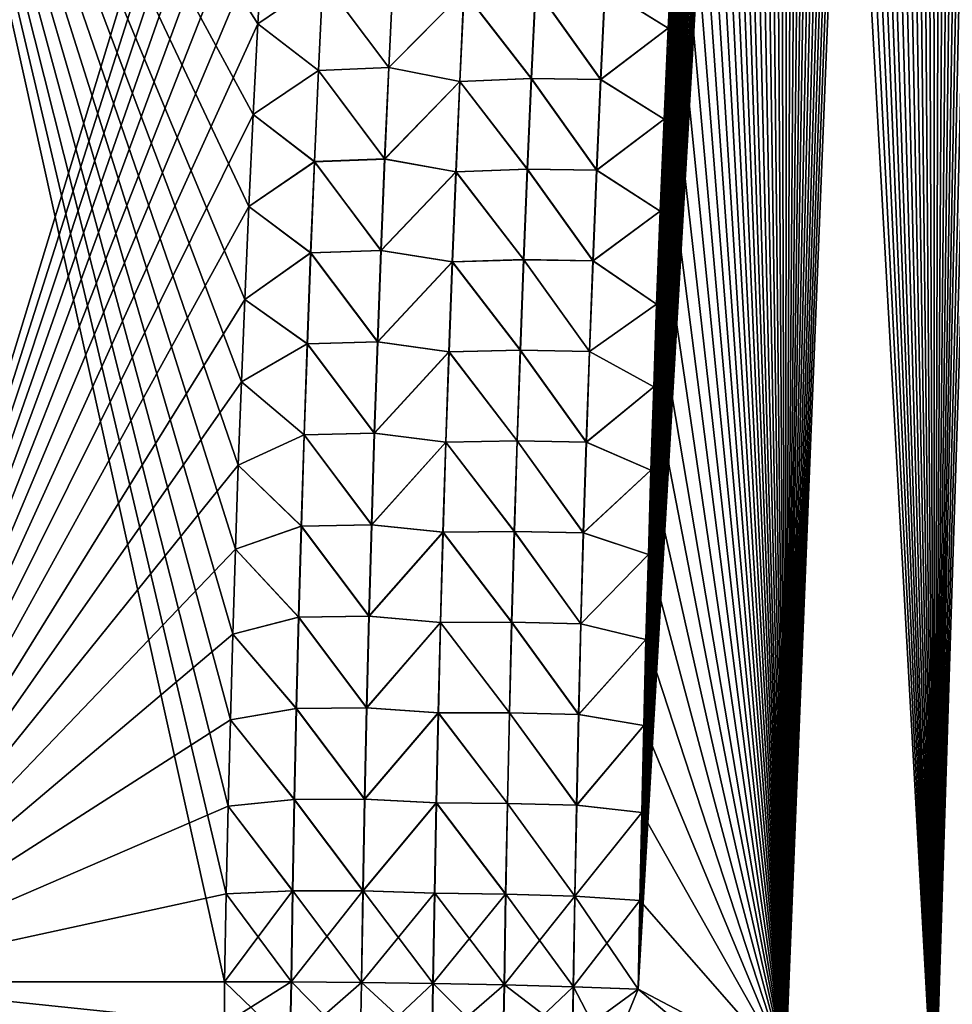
# Model space of a CAD drawing. Header units: metres. Extents: x -109 to 109, y -505 to 40.
# Tile 31 of 256: x -88.09 to -83.95, y -100.66 to -96.29. Entities that reach past the tile are written whole.
import ezdxf

# ---------------------------------------------------------------- set-up
doc = ezdxf.new("R2010")
doc.units = ezdxf.units.M
doc.layers.add('solid_K244224000C74', color=7, linetype='CONTINUOUS')

msp = doc.modelspace()

# ---------------------------------------------------------------- linework, layer by layer
at = {"layer": 'solid_K244224000C74'}
for points in [[(-84.029671, -101.255295, -21.829725), (-83.468781, -81.551819, -20.894684), (-83.391037, -81.175911, -20.849104)], [(-83.361465, -101.537476, -21.547916), (-84.029671, -101.255295, -21.829725), (-83.391037, -81.175911, -20.849104)], [(-84.029671, -101.255295, -21.829725), (-83.545937, -81.935944, -20.940727), (-83.468781, -81.551819, -20.894684)], [(-84.029671, -101.255295, -21.829725), (-83.622398, -82.328789, -20.987198), (-83.545937, -81.935944, -20.940727)], [(-84.029671, -101.255295, -21.829725), (-83.683029, -82.649467, -21.024668), (-83.622398, -82.328789, -20.987198)], [(-84.029671, -101.255295, -21.829725), (-83.743347, -82.97522, -21.062443), (-83.683029, -82.649467, -21.024668)], [(-84.029671, -101.255295, -21.829725), (-83.803299, -83.306236, -21.100502), (-83.743347, -82.97522, -21.062443)], [(-84.029671, -101.255295, -21.829725), (-83.862808, -83.642807, -21.138819), (-83.803299, -83.306236, -21.100502)], [(-84.029671, -101.255295, -21.829725), (-83.921791, -83.985229, -21.177357), (-83.862808, -83.642807, -21.138819)], [(-84.029671, -101.255295, -21.829725), (-83.980164, -84.333786, -21.216089), (-83.921791, -83.985229, -21.177357)], [(-83.36142, -101.537498, 21.547897), (-83.921844, -83.985535, 21.177393), (-83.980209, -84.334091, 21.216124)], [(-84.02964, -101.255302, 21.829714), (-83.980209, -84.334091, 21.216124), (-84.037895, -84.689087, 21.255013)], [(-84.029671, -101.255295, -21.829725), (-84.037842, -84.688789, -21.25498), (-83.980164, -84.333786, -21.216089)], [(-84.02964, -101.255302, 21.829714), (-83.36142, -101.537498, 21.547897), (-83.980209, -84.334091, 21.216124)], [(-84.691742, -100.941628, -22.140448), (-84.094955, -85.04985, -21.294064), (-84.037842, -84.688789, -21.25498)], [(-84.029671, -101.255295, -21.829725), (-84.691742, -100.941628, -22.140448), (-84.037842, -84.688789, -21.25498)], [(-84.02964, -101.255302, 21.829714), (-84.037895, -84.689087, 21.255013), (-84.095001, -85.050148, 21.294096)], [(-84.691742, -100.941628, -22.140448), (-84.151619, -85.416588, -21.333376), (-84.094955, -85.04985, -21.294064)], [(-84.02964, -101.255302, 21.829714), (-84.095001, -85.050148, 21.294096), (-84.151665, -85.416878, 21.333406)], [(-84.691742, -100.941628, -22.140448), (-84.207718, -85.789345, -21.372873), (-84.151619, -85.416588, -21.333376)], [(-84.02964, -101.255302, 21.829714), (-84.151665, -85.416878, 21.333406), (-84.207756, -85.789627, 21.372902)], [(-84.691742, -100.941628, -22.140448), (-84.263138, -86.168449, -21.412506), (-84.207718, -85.789345, -21.372873)], [(-84.02964, -101.255302, 21.829714), (-84.207756, -85.789627, 21.372902), (-84.263184, -86.168732, 21.412535)], [(-84.691742, -100.941628, -22.140448), (-84.317787, -86.554268, -21.45223), (-84.263138, -86.168449, -21.412506)], [(-84.02964, -101.255302, 21.829714), (-84.263184, -86.168732, 21.412535), (-84.317825, -86.554543, 21.452257)], [(-84.691742, -100.941628, -22.140448), (-84.371536, -86.947144, -21.491993), (-84.317787, -86.554268, -21.45223)], [(-84.02964, -101.255302, 21.829714), (-84.317825, -86.554543, 21.452257), (-84.371574, -86.947411, 21.49202)], [(-84.691742, -100.941628, -22.140448), (-84.424339, -87.347282, -21.531763), (-84.371536, -86.947144, -21.491993)], [(-84.02964, -101.255302, 21.829714), (-84.371574, -86.947411, 21.49202), (-84.42437, -87.347549, 21.53179)], [(-84.691742, -100.941628, -22.140448), (-84.476479, -87.753853, -21.571648), (-84.424339, -87.347282, -21.531763)], [(-84.02964, -101.255302, 21.829714), (-84.42437, -87.347549, 21.53179), (-84.476509, -87.754112, 21.571672)], [(-84.691742, -100.941628, -22.140448), (-84.519409, -88.097626, -21.604958), (-84.476479, -87.753853, -21.571648)], [(-84.02964, -101.255302, 21.829714), (-84.476509, -87.754112, 21.571672), (-84.51944, -88.097878, 21.604982)], [(-84.691742, -100.941628, -22.140448), (-84.561775, -88.446159, -21.638294), (-84.519409, -88.097626, -21.604958)], [(-84.02964, -101.255302, 21.829714), (-84.51944, -88.097878, 21.604982), (-84.561806, -88.446404, 21.638317)], [(-84.691742, -100.941628, -22.140448), (-84.603485, -88.79969, -21.671614), (-84.561775, -88.446159, -21.638294)], [(-84.02964, -101.255302, 21.829714), (-84.561806, -88.446404, 21.638317), (-84.603508, -88.799927, 21.671635)], [(-84.691742, -100.941628, -22.140448), (-84.644455, -89.158463, -21.704878), (-84.603485, -88.79969, -21.671614)], [(-84.02964, -101.255302, 21.829714), (-84.603508, -88.799927, 21.671635), (-84.644478, -89.158691, 21.704899)], [(-84.691742, -100.941628, -22.140448), (-84.684601, -89.522713, -21.738043), (-84.644455, -89.158463, -21.704878)], [(-84.02964, -101.255302, 21.829714), (-84.644478, -89.158691, 21.704899), (-84.684631, -89.522934, 21.738064)], [(-84.691734, -100.941628, 22.140444), (-84.684631, -89.522934, 21.738064), (-84.723869, -89.892891, 21.771088)], [(-84.691742, -100.941628, -22.140448), (-84.723846, -89.89267, -21.771069), (-84.684601, -89.522713, -21.738043)], [(-84.691734, -100.941628, 22.140444), (-84.02964, -101.255302, 21.829714), (-84.684631, -89.522934, 21.738064)], [(-85.346046, -100.596848, -22.480244), (-84.762245, -90.268196, -21.803974), (-84.723846, -89.89267, -21.771069)], [(-84.691742, -100.941628, -22.140448), (-85.346046, -100.596848, -22.480244), (-84.723846, -89.89267, -21.771069)], [(-84.691734, -100.941628, 22.140444), (-84.723869, -89.892891, 21.771088), (-84.762268, -90.26841, 21.803993)], [(-85.346046, -100.596848, -22.480244), (-84.800072, -90.648621, -21.836872), (-84.762245, -90.268196, -21.803974)], [(-84.691734, -100.941628, 22.140444), (-84.762268, -90.26841, 21.803993), (-84.800087, -90.648827, 21.836889)], [(-85.346046, -100.596848, -22.480244), (-84.837227, -91.034164, -21.869711), (-84.800072, -90.648621, -21.836872)], [(-84.691734, -100.941628, 22.140444), (-84.800087, -90.648827, 21.836889), (-84.837242, -91.034363, 21.869728)], [(-85.346046, -100.596848, -22.480244), (-84.873589, -91.425133, -21.902433), (-84.837227, -91.034164, -21.869711)], [(-84.691734, -100.941628, 22.140444), (-84.837242, -91.034363, 21.869728), (-84.873611, -91.425323, 21.902449)], [(-85.346046, -100.596848, -22.480244), (-84.90905, -91.8218, -21.93498), (-84.873589, -91.425133, -21.902433)], [(-84.691734, -100.941628, 22.140444), (-84.873611, -91.425323, 21.902449), (-84.909065, -91.821983, 21.934996)], [(-85.346046, -100.596848, -22.480244), (-84.943481, -92.224457, -21.967293), (-84.90905, -91.8218, -21.93498)], [(-84.691734, -100.941628, 22.140444), (-84.909065, -91.821983, 21.934996), (-84.943497, -92.224632, 21.967306)], [(-85.346046, -100.596848, -22.480244), (-84.972084, -92.57457, -21.994757), (-84.943481, -92.224457, -21.967293)], [(-84.691734, -100.941628, 22.140444), (-84.943497, -92.224632, 21.967306), (-84.972099, -92.574738, 21.99477)], [(-85.346046, -100.596848, -22.480244), (-84.999786, -92.929482, -22.021965), (-84.972084, -92.57457, -21.994757)], [(-84.691734, -100.941628, 22.140444), (-84.972099, -92.574738, 21.99477), (-84.999794, -92.929642, 22.021976)], [(-85.346046, -100.596848, -22.480244), (-85.026558, -93.289223, -22.048906), (-84.999786, -92.929482, -22.021965)], [(-84.691734, -100.941628, 22.140444), (-84.999794, -92.929642, 22.021976), (-85.026566, -93.289375, 22.048918)], [(-85.346046, -100.596848, -22.480244), (-85.052734, -93.653076, -22.075729), (-85.026558, -93.289223, -22.048906)], [(-84.691734, -100.941628, 22.140444), (-85.026566, -93.289375, 22.048918), (-85.052742, -93.653229, 22.075741)], [(-88.974266, -100.564568, -21.606056), (-88.71682, -93.64727, -21.160152), (-86.855568, -93.622612, -22.127844)], [(-86.884727, -93.992714, -22.155506), (-88.974266, -100.564568, -21.606056), (-86.855568, -93.622612, -22.127844)], [(-88.974266, -100.564568, 21.606056), (-87.183487, -100.56456, 22.545332), (-88.71682, -93.64727, 21.160152)], [(-87.03569, -96.308968, 22.315401), (-87.01368, -95.910439, 22.289457), (-88.71682, -93.64727, 21.160152)], [(-87.05645, -96.712502, 22.340948), (-87.03569, -96.308968, 22.315401), (-88.71682, -93.64727, 21.160152)], [(-87.075935, -97.120934, 22.366039), (-87.05645, -96.712502, 22.340948), (-88.71682, -93.64727, 21.160152)], [(-87.094139, -97.534264, 22.390633), (-87.075935, -97.120934, 22.366039), (-88.71682, -93.64727, 21.160152)], [(-87.108994, -97.899948, 22.411713), (-87.094139, -97.534264, 22.390633), (-88.71682, -93.64727, 21.160152)], [(-87.122826, -98.269371, 22.432352), (-87.108994, -97.899948, 22.411713), (-88.71682, -93.64727, 21.160152)], [(-87.13562, -98.642548, 22.452522), (-87.122826, -98.269371, 22.432352), (-88.71682, -93.64727, 21.160152)], [(-87.147369, -99.01947, 22.472197), (-87.13562, -98.642548, 22.452522), (-88.71682, -93.64727, 21.160152)], [(-87.158043, -99.400131, 22.491344), (-87.147369, -99.01947, 22.472197), (-88.71682, -93.64727, 21.160152)], [(-87.167633, -99.784538, 22.509935), (-87.158043, -99.400131, 22.491344), (-88.71682, -93.64727, 21.160152)], [(-87.176117, -100.172684, 22.527943), (-87.167633, -99.784538, 22.509935), (-88.71682, -93.64727, 21.160152)], [(-87.183487, -100.56456, 22.545332), (-87.176117, -100.172684, 22.527943), (-88.71682, -93.64727, 21.160152)], [(-85.346046, -100.596848, -22.480244), (-85.078293, -94.021088, -22.102419), (-85.052734, -93.653076, -22.075729)], [(-84.691734, -100.941628, 22.140444), (-85.052742, -93.653229, 22.075741), (-85.0783, -94.021233, 22.102428)], [(-86.884727, -93.992714, -22.155506), (-86.912857, -94.367317, -22.18289), (-88.974266, -100.564568, -21.606056)], [(-85.346046, -100.596848, -22.480244), (-85.103134, -94.393478, -22.128922), (-85.078293, -94.021088, -22.102419)], [(-84.691734, -100.941628, 22.140444), (-85.0783, -94.021233, 22.102428), (-85.103142, -94.393616, 22.128931)], [(-86.912857, -94.367317, -22.18289), (-86.939911, -94.746643, -22.210003), (-88.974266, -100.564568, -21.606056)], [(-85.346046, -100.596848, -22.480244), (-85.127144, -94.77047, -22.155182), (-85.103134, -94.393478, -22.128922)], [(-84.691734, -100.941628, 22.140444), (-85.103142, -94.393616, 22.128931), (-85.127151, -94.770599, 22.155191)], [(-86.939911, -94.746643, -22.210003), (-86.965729, -95.129417, -22.236748), (-88.974266, -100.564568, -21.606056)], [(-85.346046, -100.596848, -22.480244), (-85.150223, -95.152283, -22.181149), (-85.127144, -94.77047, -22.155182)], [(-84.691734, -100.941628, 22.140444), (-85.127151, -94.770599, 22.155191), (-85.15023, -95.152397, 22.181156)], [(-86.965729, -95.129417, -22.236748), (-86.990334, -95.517265, -22.263233), (-88.974266, -100.564568, -21.606056)], [(-85.346046, -100.596848, -22.480244), (-85.172264, -95.539124, -22.206764), (-85.150223, -95.152283, -22.181149)], [(-84.691734, -100.941628, 22.140444), (-85.15023, -95.152397, 22.181156), (-85.172272, -95.539238, 22.206772)], [(-86.990334, -95.517265, -22.263233), (-87.013672, -95.910393, -22.289454), (-88.974266, -100.564568, -21.606056)], [(-85.346046, -100.596848, -22.480244), (-85.193169, -95.931236, -22.231976), (-85.172264, -95.539124, -22.206764)], [(-84.691734, -100.941628, 22.140444), (-85.172272, -95.539238, 22.206772), (-85.193176, -95.931335, 22.231981)], [(-87.013672, -95.910393, -22.289454), (-87.03569, -96.308922, -22.315399), (-88.974266, -100.564568, -21.606056)], [(-86.746826, -96.112991, -22.409426), (-87.03569, -96.308922, -22.315399), (-87.013672, -95.910393, -22.289454)], [(-86.747765, -96.112961, 22.409142), (-87.01368, -95.910439, 22.289457), (-87.03569, -96.308968, 22.315401)], [(-85.494431, -96.154305, 22.377369), (-85.212837, -96.328918, 22.256731), (-85.193176, -95.931335, 22.231981)], [(-85.493378, -96.154381, -22.376995), (-85.193169, -95.931236, -22.231976), (-85.21283, -96.328827, -22.256725)], [(-85.346046, -100.596848, -22.480244), (-85.21283, -96.328827, -22.256725), (-85.193169, -95.931236, -22.231976)], [(-84.691734, -100.941628, 22.140444), (-85.193176, -95.931335, 22.231981), (-85.212837, -96.328918, 22.256731)], [(-86.766945, -96.517189, 22.435835), (-86.747765, -96.112961, 22.409142), (-87.03569, -96.308968, 22.315401)], [(-86.765984, -96.51722, -22.436125), (-87.03569, -96.308922, -22.315399), (-86.746826, -96.112991, -22.409426)], [(-86.454659, -96.503799, 22.501711), (-86.747765, -96.112961, 22.409142), (-86.766945, -96.517189, 22.435835)], [(-86.765984, -96.51722, -22.436125), (-86.746826, -96.112991, -22.409426), (-86.45359, -96.503845, -22.501856)], [(-86.454659, -96.503799, 22.501711), (-86.435417, -96.098022, 22.475237), (-86.747765, -96.112961, 22.409142)], [(-86.746826, -96.112991, -22.409426), (-86.434364, -96.098076, -22.47538), (-86.45359, -96.503845, -22.501856)], [(-86.120262, -96.165947, 22.496372), (-86.435417, -96.098022, 22.475237), (-86.454659, -96.503799, 22.501711)], [(-86.45359, -96.503845, -22.501856), (-86.434364, -96.098076, -22.47538), (-86.119171, -96.166008, -22.496346)], [(-85.821281, -96.552429, 22.48665), (-85.802269, -96.150421, 22.46122), (-86.120262, -96.165947, 22.496372)], [(-86.119171, -96.166008, -22.496346), (-85.801178, -96.15049, -22.461018), (-85.820175, -96.552498, -22.486444)], [(-85.513611, -96.55674, 22.402485), (-85.802269, -96.150421, 22.46122), (-85.821281, -96.552429, 22.48665)], [(-85.820175, -96.552498, -22.486444), (-85.801178, -96.15049, -22.461018), (-85.51255, -96.556816, -22.402103)], [(-85.513611, -96.55674, 22.402485), (-85.494431, -96.154305, 22.377369), (-85.802269, -96.150421, 22.46122)], [(-85.801178, -96.15049, -22.461018), (-85.493378, -96.154381, -22.376995), (-85.51255, -96.556816, -22.402103)], [(-85.513611, -96.55674, 22.402485), (-85.212837, -96.328918, 22.256731), (-85.494431, -96.154305, 22.377369)], [(-85.51255, -96.556816, -22.402103), (-85.493378, -96.154381, -22.376995), (-85.21283, -96.328827, -22.256725)], [(-86.139046, -96.565956, 22.521996), (-86.120262, -96.165947, 22.496372), (-86.454659, -96.503799, 22.501711)], [(-86.45359, -96.503845, -22.501856), (-86.119171, -96.166008, -22.496346), (-86.137939, -96.566017, -22.521967)], [(-85.821281, -96.552429, 22.48665), (-86.120262, -96.165947, 22.496372), (-86.139046, -96.565956, 22.521996)], [(-86.137939, -96.566017, -22.521967), (-86.119171, -96.166008, -22.496346), (-85.820175, -96.552498, -22.486444)], [(-87.03569, -96.308922, -22.315399), (-87.056442, -96.712463, -22.340946), (-88.974266, -100.564568, -21.606056)], [(-86.766945, -96.517189, 22.435835), (-87.03569, -96.308968, 22.315401), (-87.05645, -96.712502, 22.340948)], [(-86.765984, -96.51722, -22.436125), (-87.056442, -96.712463, -22.340946), (-87.03569, -96.308922, -22.315399)], [(-85.513611, -96.55674, 22.402485), (-85.231155, -96.732185, 22.28097), (-85.212837, -96.328918, 22.256731)], [(-85.51255, -96.556816, -22.402103), (-85.21283, -96.328827, -22.256725), (-85.231155, -96.732101, -22.280966)], [(-85.346046, -100.596848, -22.480244), (-85.231155, -96.732101, -22.280966), (-85.21283, -96.328827, -22.256725)], [(-84.691734, -100.941628, 22.140444), (-85.212837, -96.328918, 22.256731), (-85.231155, -96.732185, 22.28097)], [(-86.472595, -96.909676, 22.527384), (-86.454659, -96.503799, 22.501711), (-86.766945, -96.517189, 22.435835)], [(-86.765984, -96.51722, -22.436125), (-86.45359, -96.503845, -22.501856), (-86.471504, -96.909721, -22.527529)], [(-86.139046, -96.565956, 22.521996), (-86.454659, -96.503799, 22.501711), (-86.472595, -96.909676, 22.527384)], [(-86.471504, -96.909721, -22.527529), (-86.45359, -96.503845, -22.501856), (-86.137939, -96.566017, -22.521967)], [(-86.784828, -96.921524, 22.461708), (-86.766945, -96.517189, 22.435835), (-87.05645, -96.712502, 22.340948)], [(-86.783844, -96.921555, -22.462006), (-87.056442, -96.712463, -22.340946), (-86.765984, -96.51722, -22.436125)], [(-86.472595, -96.909676, 22.527384), (-86.766945, -96.517189, 22.435835), (-86.784828, -96.921524, 22.461708)], [(-86.783844, -96.921555, -22.462006), (-86.765984, -96.51722, -22.436125), (-86.471504, -96.909721, -22.527529)], [(-85.839005, -96.954552, 22.511341), (-85.821281, -96.552429, 22.48665), (-86.139046, -96.565956, 22.521996)], [(-86.137939, -96.566017, -22.521967), (-85.820175, -96.552498, -22.486444), (-85.837883, -96.95462, -22.511131)], [(-85.531494, -96.959282, 22.42688), (-85.821281, -96.552429, 22.48665), (-85.839005, -96.954552, 22.511341)], [(-85.837883, -96.95462, -22.511131), (-85.820175, -96.552498, -22.486444), (-85.530426, -96.959358, -22.426493)], [(-85.531494, -96.959282, 22.42688), (-85.513611, -96.55674, 22.402485), (-85.821281, -96.552429, 22.48665)], [(-85.820175, -96.552498, -22.486444), (-85.51255, -96.556816, -22.402103), (-85.530426, -96.959358, -22.426493)], [(-86.156555, -96.966072, 22.546862), (-86.139046, -96.565956, 22.521996), (-86.472595, -96.909676, 22.527384)], [(-86.471504, -96.909721, -22.527529), (-86.137939, -96.566017, -22.521967), (-86.155434, -96.966125, -22.546831)], [(-85.839005, -96.954552, 22.511341), (-86.139046, -96.565956, 22.521996), (-86.156555, -96.966072, 22.546862)], [(-86.155434, -96.966125, -22.546831), (-86.137939, -96.566017, -22.521967), (-85.837883, -96.95462, -22.511131)], [(-85.531494, -96.959282, 22.42688), (-85.231155, -96.732185, 22.28097), (-85.513611, -96.55674, 22.402485)], [(-85.530426, -96.959358, -22.426493), (-85.51255, -96.556816, -22.402103), (-85.231155, -96.732101, -22.280966)], [(-87.056442, -96.712463, -22.340946), (-87.075935, -97.120903, -22.366037), (-88.974266, -100.564568, -21.606056)], [(-86.783844, -96.921555, -22.462006), (-87.075935, -97.120903, -22.366037), (-87.056442, -96.712463, -22.340946)], [(-86.784828, -96.921524, 22.461708), (-87.05645, -96.712502, 22.340948), (-87.075935, -97.120934, 22.366039)], [(-85.531494, -96.959282, 22.42688), (-85.248299, -97.140823, 22.304764), (-85.231155, -96.732185, 22.28097)], [(-85.530426, -96.959358, -22.426493), (-85.231155, -96.732101, -22.280966), (-85.248291, -97.140747, -22.30476)], [(-85.346046, -100.596848, -22.480244), (-85.248291, -97.140747, -22.30476), (-85.231155, -96.732101, -22.280966)], [(-84.691734, -100.941628, 22.140444), (-85.231155, -96.732185, 22.28097), (-85.248299, -97.140823, 22.304764)], [(-86.801422, -97.325951, 22.486763), (-86.784828, -96.921524, 22.461708), (-87.075935, -97.120934, 22.366039)], [(-86.800407, -97.325981, -22.487066), (-87.075935, -97.120903, -22.366037), (-86.783844, -96.921555, -22.462006)], [(-86.489235, -97.315651, 22.552254), (-86.784828, -96.921524, 22.461708), (-86.801422, -97.325951, 22.486763)], [(-86.800407, -97.325981, -22.487066), (-86.783844, -96.921555, -22.462006), (-86.488121, -97.315697, -22.552401)], [(-86.489235, -97.315651, 22.552254), (-86.472595, -96.909676, 22.527384), (-86.784828, -96.921524, 22.461708)], [(-86.783844, -96.921555, -22.462006), (-86.471504, -96.909721, -22.527529), (-86.488121, -97.315697, -22.552401)], [(-86.156555, -96.966072, 22.546862), (-86.472595, -96.909676, 22.527384), (-86.489235, -97.315651, 22.552254)], [(-86.488121, -97.315697, -22.552401), (-86.471504, -96.909721, -22.527529), (-86.155434, -96.966125, -22.546831)], [(-86.172806, -97.366287, 22.570972), (-86.156555, -96.966072, 22.546862), (-86.489235, -97.315651, 22.552254)], [(-86.488121, -97.315697, -22.552401), (-86.155434, -96.966125, -22.546831), (-86.171661, -97.366341, -22.57094)], [(-85.855446, -97.356773, 22.535292), (-86.156555, -96.966072, 22.546862), (-86.172806, -97.366287, 22.570972)], [(-86.171661, -97.366341, -22.57094), (-86.155434, -96.966125, -22.546831), (-85.854309, -97.356842, -22.535076)], [(-85.855446, -97.356773, 22.535292), (-85.839005, -96.954552, 22.511341), (-86.156555, -96.966072, 22.546862)], [(-86.155434, -96.966125, -22.546831), (-85.837883, -96.95462, -22.511131), (-85.854309, -97.356842, -22.535076)], [(-85.548088, -97.361938, 22.450558), (-85.839005, -96.954552, 22.511341), (-85.855446, -97.356773, 22.535292)], [(-85.854309, -97.356842, -22.535076), (-85.837883, -96.95462, -22.511131), (-85.546997, -97.362015, -22.450165)], [(-85.548088, -97.361938, 22.450558), (-85.531494, -96.959282, 22.42688), (-85.839005, -96.954552, 22.511341)], [(-85.837883, -96.95462, -22.511131), (-85.530426, -96.959358, -22.426493), (-85.546997, -97.362015, -22.450165)], [(-85.548088, -97.361938, 22.450558), (-85.248299, -97.140823, 22.304764), (-85.531494, -96.959282, 22.42688)], [(-85.546997, -97.362015, -22.450165), (-85.530426, -96.959358, -22.426493), (-85.248291, -97.140747, -22.30476)], [(-87.075935, -97.120903, -22.366037), (-87.094139, -97.534233, -22.390631), (-88.974266, -100.564568, -21.606056)], [(-86.800407, -97.325981, -22.487066), (-87.094139, -97.534233, -22.390631), (-87.075935, -97.120903, -22.366037)], [(-86.801422, -97.325951, 22.486763), (-87.075935, -97.120934, 22.366039), (-87.094139, -97.534264, 22.390633)], [(-85.548088, -97.361938, 22.450558), (-85.264336, -97.554649, 22.328152), (-85.248299, -97.140823, 22.304764)], [(-85.546997, -97.362015, -22.450165), (-85.248291, -97.140747, -22.30476), (-85.264336, -97.554581, -22.328148)], [(-85.346046, -100.596848, -22.480244), (-85.264336, -97.554581, -22.328148), (-85.248291, -97.140747, -22.30476)], [(-84.691734, -100.941628, 22.140444), (-85.248299, -97.140823, 22.304764), (-85.264336, -97.554649, 22.328152)], [(-86.816719, -97.730476, 22.510994), (-86.801422, -97.325951, 22.486763), (-87.094139, -97.534264, 22.390633)], [(-86.815681, -97.730499, -22.511303), (-87.094139, -97.534233, -22.390631), (-86.800407, -97.325981, -22.487066)], [(-86.504578, -97.721725, 22.576317), (-86.801422, -97.325951, 22.486763), (-86.816719, -97.730476, 22.510994)], [(-86.815681, -97.730499, -22.511303), (-86.800407, -97.325981, -22.487066), (-86.503448, -97.721764, -22.576466)], [(-86.504578, -97.721725, 22.576317), (-86.489235, -97.315651, 22.552254), (-86.801422, -97.325951, 22.486763)], [(-86.800407, -97.325981, -22.487066), (-86.488121, -97.315697, -22.552401), (-86.503448, -97.721764, -22.576466)], [(-86.172806, -97.366287, 22.570972), (-86.489235, -97.315651, 22.552254), (-86.504578, -97.721725, 22.576317)], [(-86.503448, -97.721764, -22.576466), (-86.488121, -97.315697, -22.552401), (-86.171661, -97.366341, -22.57094)], [(-86.187798, -97.766594, 22.594322), (-86.172806, -97.366287, 22.570972), (-86.504578, -97.721725, 22.576317)], [(-86.503448, -97.721764, -22.576466), (-86.171661, -97.366341, -22.57094), (-86.186638, -97.766647, -22.594288)], [(-85.870613, -97.759102, 22.558496), (-86.172806, -97.366287, 22.570972), (-86.187798, -97.766594, 22.594322)], [(-86.186638, -97.766647, -22.594288), (-86.171661, -97.366341, -22.57094), (-85.869461, -97.759155, -22.558279)], [(-85.870613, -97.759102, 22.558496), (-85.855446, -97.356773, 22.535292), (-86.172806, -97.366287, 22.570972)], [(-86.171661, -97.366341, -22.57094), (-85.854309, -97.356842, -22.535076), (-85.869461, -97.759155, -22.558279)], [(-85.563393, -97.764702, 22.473513), (-85.855446, -97.356773, 22.535292), (-85.870613, -97.759102, 22.558496)], [(-85.869461, -97.759155, -22.558279), (-85.854309, -97.356842, -22.535076), (-85.562286, -97.764771, -22.473112)], [(-85.563393, -97.764702, 22.473513), (-85.548088, -97.361938, 22.450558), (-85.855446, -97.356773, 22.535292)], [(-85.854309, -97.356842, -22.535076), (-85.546997, -97.362015, -22.450165), (-85.562286, -97.764771, -22.473112)], [(-85.563393, -97.764702, 22.473513), (-85.264336, -97.554649, 22.328152), (-85.548088, -97.361938, 22.450558)], [(-85.562286, -97.764771, -22.473112), (-85.546997, -97.362015, -22.450165), (-85.264336, -97.554581, -22.328148)], [(-87.094139, -97.534233, -22.390631), (-87.108994, -97.899918, -22.411711), (-88.974266, -100.564568, -21.606056)], [(-86.815681, -97.730499, -22.511303), (-87.108994, -97.899918, -22.411711), (-87.094139, -97.534233, -22.390631)], [(-86.816719, -97.730476, 22.510994), (-87.094139, -97.534264, 22.390633), (-87.108994, -97.899948, 22.411713)], [(-85.563393, -97.764702, 22.473513), (-85.277473, -97.921013, 22.34828), (-85.264336, -97.554649, 22.328152)], [(-85.562286, -97.764771, -22.473112), (-85.264336, -97.554581, -22.328148), (-85.277473, -97.920952, -22.348276)], [(-85.346046, -100.596848, -22.480244), (-85.277473, -97.920952, -22.348276), (-85.264336, -97.554581, -22.328148)], [(-84.691734, -100.941628, 22.140444), (-85.264336, -97.554649, 22.328152), (-85.277473, -97.921013, 22.34828)], [(-86.830742, -98.135086, 22.534401), (-86.816719, -97.730476, 22.510994), (-87.108994, -97.899948, 22.411713)], [(-86.829681, -98.135109, -22.534716), (-87.108994, -97.899918, -22.411711), (-86.815681, -97.730499, -22.511303)], [(-86.518631, -98.127892, 22.599573), (-86.816719, -97.730476, 22.510994), (-86.830742, -98.135086, 22.534401)], [(-86.829681, -98.135109, -22.534716), (-86.815681, -97.730499, -22.511303), (-86.517479, -98.12793, -22.599722)], [(-86.518631, -98.127892, 22.599573), (-86.504578, -97.721725, 22.576317), (-86.816719, -97.730476, 22.510994)], [(-86.815681, -97.730499, -22.511303), (-86.503448, -97.721764, -22.576466), (-86.517479, -98.12793, -22.599722)], [(-86.187798, -97.766594, 22.594322), (-86.504578, -97.721725, 22.576317), (-86.518631, -98.127892, 22.599573)], [(-86.517479, -98.12793, -22.599722), (-86.503448, -97.721764, -22.576466), (-86.186638, -97.766647, -22.594288)], [(-86.20153, -98.166992, 22.616909), (-86.187798, -97.766594, 22.594322), (-86.518631, -98.127892, 22.599573)], [(-86.517479, -98.12793, -22.599722), (-86.186638, -97.766647, -22.594288), (-86.200356, -98.167038, -22.616875)], [(-85.884506, -98.161514, 22.580957), (-86.187798, -97.766594, 22.594322), (-86.20153, -98.166992, 22.616909)], [(-86.200356, -98.167038, -22.616875), (-86.186638, -97.766647, -22.594288), (-85.883339, -98.161568, -22.580734)], [(-85.884506, -98.161514, 22.580957), (-85.870613, -97.759102, 22.558496), (-86.187798, -97.766594, 22.594322)], [(-86.186638, -97.766647, -22.594288), (-85.869461, -97.759155, -22.558279), (-85.883339, -98.161568, -22.580734)], [(-85.577408, -98.167549, 22.495743), (-85.870613, -97.759102, 22.558496), (-85.884506, -98.161514, 22.580957)], [(-85.883339, -98.161568, -22.580734), (-85.869461, -97.759155, -22.558279), (-85.576294, -98.167618, -22.495337)], [(-85.577408, -98.167549, 22.495743), (-85.563393, -97.764702, 22.473513), (-85.870613, -97.759102, 22.558496)], [(-85.869461, -97.759155, -22.558279), (-85.562286, -97.764771, -22.473112), (-85.576294, -98.167618, -22.495337)], [(-85.577408, -98.167549, 22.495743), (-85.277473, -97.921013, 22.34828), (-85.563393, -97.764702, 22.473513)], [(-85.576294, -98.167618, -22.495337), (-85.562286, -97.764771, -22.473112), (-85.277473, -97.920952, -22.348276)], [(-87.108994, -97.899918, -22.411711), (-87.122826, -98.269348, -22.43235), (-88.974266, -100.564568, -21.606056)], [(-86.829681, -98.135109, -22.534716), (-87.122826, -98.269348, -22.43235), (-87.108994, -97.899918, -22.411711)], [(-86.830742, -98.135086, 22.534401), (-87.108994, -97.899948, 22.411713), (-87.122826, -98.269371, 22.432352)], [(-85.577408, -98.167549, 22.495743), (-85.289772, -98.291351, 22.368093), (-85.277473, -97.921013, 22.34828)], [(-85.576294, -98.167618, -22.495337), (-85.277473, -97.920952, -22.348276), (-85.289772, -98.291298, -22.36809)], [(-85.346046, -100.596848, -22.480244), (-85.289772, -98.291298, -22.36809), (-85.277473, -97.920952, -22.348276)], [(-84.691734, -100.941628, 22.140444), (-85.277473, -97.921013, 22.34828), (-85.289772, -98.291351, 22.368093)], [(-86.843491, -98.53978, 22.55698), (-86.830742, -98.135086, 22.534401), (-87.122826, -98.269371, 22.432352)], [(-86.8424, -98.539803, -22.557302), (-87.122826, -98.269348, -22.43235), (-86.829681, -98.135109, -22.534716)], [(-86.531403, -98.534142, 22.622021), (-86.830742, -98.135086, 22.534401), (-86.843491, -98.53978, 22.55698)], [(-86.8424, -98.539803, -22.557302), (-86.829681, -98.135109, -22.534716), (-86.530235, -98.53418, -22.622171)], [(-86.531403, -98.534142, 22.622021), (-86.518631, -98.127892, 22.599573), (-86.830742, -98.135086, 22.534401)], [(-86.829681, -98.135109, -22.534716), (-86.517479, -98.12793, -22.599722), (-86.530235, -98.53418, -22.622171)], [(-86.20153, -98.166992, 22.616909), (-86.518631, -98.127892, 22.599573), (-86.531403, -98.534142, 22.622021)], [(-86.21402, -98.567474, 22.638735), (-86.20153, -98.166992, 22.616909), (-86.531403, -98.534142, 22.622021)], [(-86.530235, -98.53418, -22.622171), (-86.517479, -98.12793, -22.599722), (-86.200356, -98.167038, -22.616875)], [(-86.530235, -98.53418, -22.622171), (-86.200356, -98.167038, -22.616875), (-86.21283, -98.56752, -22.638697)], [(-85.897133, -98.564018, 22.602671), (-86.20153, -98.166992, 22.616909), (-86.21402, -98.567474, 22.638735)], [(-86.21283, -98.56752, -22.638697), (-86.200356, -98.167038, -22.616875), (-85.895958, -98.564072, -22.602444)], [(-85.897133, -98.564018, 22.602671), (-85.884506, -98.161514, 22.580957), (-86.20153, -98.166992, 22.616909)], [(-86.200356, -98.167038, -22.616875), (-85.883339, -98.161568, -22.580734), (-85.895958, -98.564072, -22.602444)], [(-85.590141, -98.570496, 22.517248), (-85.884506, -98.161514, 22.580957), (-85.897133, -98.564018, 22.602671)], [(-85.895958, -98.564072, -22.602444), (-85.883339, -98.161568, -22.580734), (-85.589012, -98.570557, -22.516836)], [(-85.590141, -98.570496, 22.517248), (-85.577408, -98.167549, 22.495743), (-85.884506, -98.161514, 22.580957)], [(-85.883339, -98.161568, -22.580734), (-85.576294, -98.167618, -22.495337), (-85.589012, -98.570557, -22.516836)], [(-85.590141, -98.570496, 22.517248), (-85.289772, -98.291351, 22.368093), (-85.577408, -98.167549, 22.495743)], [(-85.589012, -98.570557, -22.516836), (-85.576294, -98.167618, -22.495337), (-85.289772, -98.291298, -22.36809)], [(-87.122826, -98.269348, -22.43235), (-87.13562, -98.642525, -22.45252), (-88.974266, -100.564568, -21.606056)], [(-86.8424, -98.539803, -22.557302), (-87.13562, -98.642525, -22.45252), (-87.122826, -98.269348, -22.43235)], [(-86.843491, -98.53978, 22.55698), (-87.122826, -98.269371, 22.432352), (-87.13562, -98.642548, 22.452522)], [(-85.590141, -98.570496, 22.517248), (-85.301239, -98.665657, 22.387589), (-85.289772, -98.291351, 22.368093)], [(-85.589012, -98.570557, -22.516836), (-85.289772, -98.291298, -22.36809), (-85.301231, -98.665619, -22.387587)], [(-85.346046, -100.596848, -22.480244), (-85.301231, -98.665619, -22.387587), (-85.289772, -98.291298, -22.36809)], [(-84.691734, -100.941628, 22.140444), (-85.289772, -98.291351, 22.368093), (-85.301239, -98.665657, 22.387589)], [(-86.854958, -98.944557, 22.578732), (-86.843491, -98.53978, 22.55698), (-87.13562, -98.642548, 22.452522)], [(-86.853844, -98.944572, -22.579062), (-87.13562, -98.642525, -22.45252), (-86.8424, -98.539803, -22.557302)], [(-86.542892, -98.940475, 22.643658), (-86.843491, -98.53978, 22.55698), (-86.854958, -98.944557, 22.578732)], [(-86.853844, -98.944572, -22.579062), (-86.8424, -98.539803, -22.557302), (-86.541702, -98.940506, -22.643808)], [(-86.542892, -98.940475, 22.643658), (-86.531403, -98.534142, 22.622021), (-86.843491, -98.53978, 22.55698)], [(-86.8424, -98.539803, -22.557302), (-86.530235, -98.53418, -22.622171), (-86.541702, -98.940506, -22.643808)], [(-86.21402, -98.567474, 22.638735), (-86.531403, -98.534142, 22.622021), (-86.542892, -98.940475, 22.643658)], [(-86.541702, -98.940506, -22.643808), (-86.530235, -98.53418, -22.622171), (-86.21283, -98.56752, -22.638697)], [(-85.908493, -98.966606, 22.623634), (-85.897133, -98.564018, 22.602671), (-86.21402, -98.567474, 22.638735)], [(-86.21283, -98.56752, -22.638697), (-85.895958, -98.564072, -22.602444), (-85.907303, -98.966652, -22.623404)], [(-85.601601, -98.973526, 22.538025), (-85.897133, -98.564018, 22.602671), (-85.908493, -98.966606, 22.623634)], [(-85.907303, -98.966652, -22.623404), (-85.895958, -98.564072, -22.602444), (-85.600464, -98.973579, -22.537605)], [(-85.601601, -98.973526, 22.538025), (-85.590141, -98.570496, 22.517248), (-85.897133, -98.564018, 22.602671)], [(-85.895958, -98.564072, -22.602444), (-85.589012, -98.570557, -22.516836), (-85.600464, -98.973579, -22.537605)], [(-86.225266, -98.96804, 22.659794), (-86.21402, -98.567474, 22.638735), (-86.542892, -98.940475, 22.643658)], [(-86.541702, -98.940506, -22.643808), (-86.21283, -98.56752, -22.638697), (-86.224052, -98.968079, -22.659756)], [(-85.908493, -98.966606, 22.623634), (-86.21402, -98.567474, 22.638735), (-86.225266, -98.96804, 22.659794)], [(-86.224052, -98.968079, -22.659756), (-86.21283, -98.56752, -22.638697), (-85.907303, -98.966652, -22.623404)], [(-85.601601, -98.973526, 22.538025), (-85.301239, -98.665657, 22.387589), (-85.590141, -98.570496, 22.517248)], [(-85.600464, -98.973579, -22.537605), (-85.589012, -98.570557, -22.516836), (-85.301231, -98.665619, -22.387587)], [(-87.13562, -98.642525, -22.45252), (-87.147369, -99.019447, -22.472195), (-88.974266, -100.564568, -21.606056)], [(-86.853844, -98.944572, -22.579062), (-87.147369, -99.019447, -22.472195), (-87.13562, -98.642525, -22.45252)], [(-86.854958, -98.944557, 22.578732), (-87.13562, -98.642548, 22.452522), (-87.147369, -99.01947, 22.472197)], [(-85.601601, -98.973526, 22.538025), (-85.311867, -99.043945, 22.406765), (-85.301239, -98.665657, 22.387589)], [(-85.600464, -98.973579, -22.537605), (-85.301231, -98.665619, -22.387587), (-85.311867, -99.043907, -22.406763)], [(-85.346046, -100.596848, -22.480244), (-85.311867, -99.043907, -22.406763), (-85.301231, -98.665619, -22.387587)], [(-84.691734, -100.941628, 22.140444), (-85.301239, -98.665657, 22.387589), (-85.311867, -99.043945, 22.406765)], [(-86.865166, -99.349411, 22.599655), (-86.854958, -98.944557, 22.578732), (-87.147369, -99.01947, 22.472197)], [(-86.864021, -99.349419, -22.599991), (-87.147369, -99.019447, -22.472195), (-86.853844, -98.944572, -22.579062)], [(-86.553108, -99.346886, 22.66448), (-86.854958, -98.944557, 22.578732), (-86.865166, -99.349411, 22.599655)], [(-86.864021, -99.349419, -22.599991), (-86.853844, -98.944572, -22.579062), (-86.551903, -99.346909, -22.664633)], [(-86.553108, -99.346886, 22.66448), (-86.542892, -98.940475, 22.643658), (-86.854958, -98.944557, 22.578732)], [(-86.853844, -98.944572, -22.579062), (-86.541702, -98.940506, -22.643808), (-86.551903, -99.346909, -22.664633)], [(-86.225266, -98.96804, 22.659794), (-86.542892, -98.940475, 22.643658), (-86.553108, -99.346886, 22.66448)], [(-86.551903, -99.346909, -22.664633), (-86.541702, -98.940506, -22.643808), (-86.224052, -98.968079, -22.659756)], [(-86.235268, -99.368675, 22.680088), (-86.225266, -98.96804, 22.659794), (-86.553108, -99.346886, 22.66448)], [(-86.551903, -99.346909, -22.664633), (-86.224052, -98.968079, -22.659756), (-86.234047, -99.368713, -22.680046)], [(-85.918602, -99.369263, 22.643847), (-86.225266, -98.96804, 22.659794), (-86.235268, -99.368675, 22.680088)], [(-86.234047, -99.368713, -22.680046), (-86.224052, -98.968079, -22.659756), (-85.917397, -99.369308, -22.643612)], [(-85.918602, -99.369263, 22.643847), (-85.908493, -98.966606, 22.623634), (-86.225266, -98.96804, 22.659794)], [(-86.224052, -98.968079, -22.659756), (-85.907303, -98.966652, -22.623404), (-85.917397, -99.369308, -22.643612)], [(-85.611794, -99.376625, 22.558069), (-85.908493, -98.966606, 22.623634), (-85.918602, -99.369263, 22.643847)], [(-85.917397, -99.369308, -22.643612), (-85.907303, -98.966652, -22.623404), (-85.610641, -99.376678, -22.557646)], [(-85.611794, -99.376625, 22.558069), (-85.601601, -98.973526, 22.538025), (-85.908493, -98.966606, 22.623634)], [(-85.907303, -98.966652, -22.623404), (-85.600464, -98.973579, -22.537605), (-85.610641, -99.376678, -22.557646)], [(-85.611794, -99.376625, 22.558069), (-85.311867, -99.043945, 22.406765), (-85.601601, -98.973526, 22.538025)], [(-85.610641, -99.376678, -22.557646), (-85.600464, -98.973579, -22.537605), (-85.311867, -99.043907, -22.406763)], [(-87.147369, -99.019447, -22.472195), (-87.158043, -99.400116, -22.491343), (-88.974266, -100.564568, -21.606056)], [(-86.864021, -99.349419, -22.599991), (-87.158043, -99.400116, -22.491343), (-87.147369, -99.019447, -22.472195)], [(-86.865166, -99.349411, 22.599655), (-87.147369, -99.01947, 22.472197), (-87.158043, -99.400131, 22.491344)], [(-85.611794, -99.376625, 22.558069), (-85.321663, -99.426208, 22.425619), (-85.311867, -99.043945, 22.406765)], [(-85.610641, -99.376678, -22.557646), (-85.311867, -99.043907, -22.406763), (-85.321655, -99.426178, -22.425619)], [(-85.346046, -100.596848, -22.480244), (-85.321655, -99.426178, -22.425619), (-85.311867, -99.043907, -22.406763)], [(-84.691734, -100.941628, 22.140444), (-85.311867, -99.043945, 22.406765), (-85.321663, -99.426208, 22.425619)], [(-86.874107, -99.754326, 22.619745), (-86.865166, -99.349411, 22.599655), (-87.158043, -99.400131, 22.491344)], [(-86.87294, -99.754341, -22.620087), (-87.158043, -99.400116, -22.491343), (-86.864021, -99.349419, -22.599991)], [(-86.562065, -99.753365, 22.684488), (-86.865166, -99.349411, 22.599655), (-86.874107, -99.754326, 22.619745)], [(-86.87294, -99.754341, -22.620087), (-86.864021, -99.349419, -22.599991), (-86.560837, -99.753387, -22.684643)], [(-86.562065, -99.753365, 22.684488), (-86.553108, -99.346886, 22.66448), (-86.865166, -99.349411, 22.599655)], [(-86.864021, -99.349419, -22.599991), (-86.551903, -99.346909, -22.664633), (-86.560837, -99.753387, -22.684643)], [(-86.235268, -99.368675, 22.680088), (-86.553108, -99.346886, 22.66448), (-86.562065, -99.753365, 22.684488)], [(-86.560837, -99.753387, -22.684643), (-86.551903, -99.346909, -22.664633), (-86.234047, -99.368713, -22.680046)], [(-86.244041, -99.769386, 22.699612), (-86.235268, -99.368675, 22.680088), (-86.562065, -99.753365, 22.684488)], [(-86.560837, -99.753387, -22.684643), (-86.234047, -99.368713, -22.680046), (-86.242798, -99.769417, -22.699568)], [(-85.92746, -99.772003, 22.663305), (-86.235268, -99.368675, 22.680088), (-86.244041, -99.769386, 22.699612)], [(-86.242798, -99.769417, -22.699568), (-86.234047, -99.368713, -22.680046), (-85.926239, -99.772041, -22.663065)], [(-85.92746, -99.772003, 22.663305), (-85.918602, -99.369263, 22.643847), (-86.235268, -99.368675, 22.680088)], [(-86.234047, -99.368713, -22.680046), (-85.917397, -99.369308, -22.643612), (-85.926239, -99.772041, -22.663065)], [(-85.62072, -99.779808, 22.577383), (-85.918602, -99.369263, 22.643847), (-85.92746, -99.772003, 22.663305)], [(-85.926239, -99.772041, -22.663065), (-85.917397, -99.369308, -22.643612), (-85.619553, -99.779854, -22.576954)], [(-85.62072, -99.779808, 22.577383), (-85.611794, -99.376625, 22.558069), (-85.918602, -99.369263, 22.643847)], [(-85.917397, -99.369308, -22.643612), (-85.610641, -99.376678, -22.557646), (-85.619553, -99.779854, -22.576954)], [(-85.62072, -99.779808, 22.577383), (-85.321663, -99.426208, 22.425619), (-85.611794, -99.376625, 22.558069)], [(-85.619553, -99.779854, -22.576954), (-85.610641, -99.376678, -22.557646), (-85.321655, -99.426178, -22.425619)], [(-87.158043, -99.400116, -22.491343), (-87.167633, -99.784523, -22.509935), (-88.974266, -100.564568, -21.606056)], [(-86.87294, -99.754341, -22.620087), (-87.167633, -99.784523, -22.509935), (-87.158043, -99.400116, -22.491343)], [(-86.874107, -99.754326, 22.619745), (-87.158043, -99.400131, 22.491344), (-87.167633, -99.784538, 22.509935)], [(-85.62072, -99.779808, 22.577383), (-85.33062, -99.812447, 22.444153), (-85.321663, -99.426208, 22.425619)], [(-85.619553, -99.779854, -22.576954), (-85.321655, -99.426178, -22.425619), (-85.33062, -99.812424, -22.444151)], [(-85.346046, -100.596848, -22.480244), (-85.33062, -99.812424, -22.444151), (-85.321655, -99.426178, -22.425619)], [(-84.691734, -100.941628, 22.140444), (-85.321663, -99.426208, 22.425619), (-85.33062, -99.812447, 22.444153)], [(-87.167633, -99.784523, -22.509935), (-87.176117, -100.172676, -22.527943), (-88.974266, -100.564568, -21.606056)], [(-86.880608, -100.159317, -22.639351), (-87.176117, -100.172676, -22.527943), (-87.167633, -99.784523, -22.509935)], [(-86.881798, -100.159309, 22.639002), (-87.167633, -99.784538, 22.509935), (-87.176117, -100.172684, 22.527943)], [(-86.881798, -100.159309, 22.639002), (-86.874107, -99.754326, 22.619745), (-87.167633, -99.784538, 22.509935)], [(-86.880608, -100.159317, -22.639351), (-87.167633, -99.784523, -22.509935), (-86.87294, -99.754341, -22.620087)], [(-86.569748, -100.159912, 22.70368), (-86.874107, -99.754326, 22.619745), (-86.881798, -100.159309, 22.639002)], [(-86.880608, -100.159317, -22.639351), (-86.87294, -99.754341, -22.620087), (-86.568504, -100.159927, -22.703836)], [(-86.569748, -100.159912, 22.70368), (-86.562065, -99.753365, 22.684488), (-86.874107, -99.754326, 22.619745)], [(-86.87294, -99.754341, -22.620087), (-86.560837, -99.753387, -22.684643), (-86.568504, -100.159927, -22.703836)], [(-86.244041, -99.769386, 22.699612), (-86.562065, -99.753365, 22.684488), (-86.569748, -100.159912, 22.70368)], [(-86.251587, -100.170158, 22.718363), (-86.244041, -99.769386, 22.699612), (-86.569748, -100.159912, 22.70368)], [(-86.568504, -100.159927, -22.703836), (-86.560837, -99.753387, -22.684643), (-86.242798, -99.769417, -22.699568)], [(-86.568504, -100.159927, -22.703836), (-86.242798, -99.769417, -22.699568), (-86.250328, -100.170189, -22.718321)], [(-85.935066, -100.174797, 22.682007), (-86.244041, -99.769386, 22.699612), (-86.251587, -100.170158, 22.718363)], [(-86.250328, -100.170189, -22.718321), (-86.242798, -99.769417, -22.699568), (-85.93383, -100.174835, -22.681765)], [(-85.935066, -100.174797, 22.682007), (-85.92746, -99.772003, 22.663305), (-86.244041, -99.769386, 22.699612)], [(-86.242798, -99.769417, -22.699568), (-85.926239, -99.772041, -22.663065), (-85.93383, -100.174835, -22.681765)], [(-85.628387, -100.183052, 22.595963), (-85.92746, -99.772003, 22.663305), (-85.935066, -100.174797, 22.682007)], [(-85.93383, -100.174835, -22.681765), (-85.926239, -99.772041, -22.663065), (-85.627205, -100.183098, -22.595526)], [(-85.628387, -100.183052, 22.595963), (-85.62072, -99.779808, 22.577383), (-85.92746, -99.772003, 22.663305)], [(-85.926239, -99.772041, -22.663065), (-85.619553, -99.779854, -22.576954), (-85.627205, -100.183098, -22.595526)], [(-85.628387, -100.183052, 22.595963), (-85.33062, -99.812447, 22.444153), (-85.62072, -99.779808, 22.577383)], [(-85.627205, -100.183098, -22.595526), (-85.619553, -99.779854, -22.576954), (-85.33062, -99.812424, -22.444151)], [(-85.628387, -100.183052, 22.595963), (-85.338745, -100.20266, 22.46236), (-85.33062, -99.812447, 22.444153)], [(-85.627205, -100.183098, -22.595526), (-85.33062, -99.812424, -22.444151), (-85.338745, -100.202652, -22.46236)], [(-85.346046, -100.596848, -22.480244), (-85.338745, -100.202652, -22.46236), (-85.33062, -99.812424, -22.444151)], [(-84.691734, -100.941628, 22.140444), (-85.33062, -99.812447, 22.444153), (-85.338745, -100.20266, 22.46236)], [(-87.176117, -100.172676, -22.527943), (-87.183487, -100.56456, -22.545332), (-88.974266, -100.564568, -21.606056)], [(-86.881798, -100.159309, 22.639002), (-87.176117, -100.172684, 22.527943), (-87.183487, -100.56456, 22.545332)], [(-86.888176, -100.564362, 22.657442), (-86.881798, -100.159309, 22.639002), (-87.183487, -100.56456, 22.545332)], [(-86.886948, -100.564362, -22.657799), (-87.183487, -100.56456, -22.545332), (-87.176117, -100.172676, -22.527943)], [(-86.880608, -100.159317, -22.639351), (-86.886948, -100.564362, -22.657799), (-87.176117, -100.172676, -22.527943)], [(-86.569748, -100.159912, 22.70368), (-86.881798, -100.159309, 22.639002), (-86.888176, -100.564362, 22.657442)], [(-86.569748, -100.159912, 22.70368), (-86.888176, -100.564362, 22.657442), (-86.576172, -100.566521, 22.722054)], [(-86.880608, -100.159317, -22.639351), (-86.574913, -100.566528, -22.722212), (-86.886948, -100.564362, -22.657799)], [(-86.880608, -100.159317, -22.639351), (-86.568504, -100.159927, -22.703836), (-86.574913, -100.566528, -22.722212)], [(-86.251587, -100.170158, 22.718363), (-86.569748, -100.159912, 22.70368), (-86.576172, -100.566521, 22.722054)], [(-86.251587, -100.170158, 22.718363), (-86.576172, -100.566521, 22.722054), (-86.257896, -100.570992, 22.736345)], [(-86.568504, -100.159927, -22.703836), (-86.256622, -100.571014, -22.7363), (-86.574913, -100.566528, -22.722212)], [(-86.568504, -100.159927, -22.703836), (-86.250328, -100.170189, -22.718321), (-86.256622, -100.571014, -22.7363)], [(-85.935066, -100.174797, 22.682007), (-86.251587, -100.170158, 22.718363), (-86.257896, -100.570992, 22.736345)], [(-85.935066, -100.174797, 22.682007), (-86.257896, -100.570992, 22.736345), (-85.941429, -100.57766, 22.699953)], [(-86.250328, -100.170189, -22.718321), (-85.940178, -100.57769, -22.699707), (-86.256622, -100.571014, -22.7363)], [(-86.250328, -100.170189, -22.718321), (-85.93383, -100.174835, -22.681765), (-85.940178, -100.57769, -22.699707)], [(-85.628387, -100.183052, 22.595963), (-85.935066, -100.174797, 22.682007), (-85.941429, -100.57766, 22.699953)], [(-85.93383, -100.174835, -22.681765), (-85.633598, -100.586403, -22.613363), (-85.940178, -100.57769, -22.699707)], [(-85.93383, -100.174835, -22.681765), (-85.627205, -100.183098, -22.595526), (-85.633598, -100.586403, -22.613363)], [(-85.628387, -100.183052, 22.595963), (-85.941429, -100.57766, 22.699953), (-85.634789, -100.586365, 22.613804)], [(-85.628387, -100.183052, 22.595963), (-85.634789, -100.586365, 22.613804), (-85.338745, -100.20266, 22.46236)], [(-85.634789, -100.586365, 22.613804), (-85.346046, -100.596848, 22.480244), (-85.338745, -100.20266, 22.46236)], [(-85.633598, -100.586403, -22.613363), (-85.627205, -100.183098, -22.595526), (-85.346046, -100.596848, -22.480244)], [(-85.627205, -100.183098, -22.595526), (-85.338745, -100.202652, -22.46236), (-85.346046, -100.596848, -22.480244)], [(-84.691734, -100.941628, 22.140444), (-85.338745, -100.20266, 22.46236), (-85.346046, -100.596848, 22.480244)], [(-87.18454, -100.750824, -22.544828), (-88.974266, -100.564568, -21.606056), (-87.183487, -100.56456, -22.545332)], [(-87.184517, -100.750961, 22.544834), (-87.183487, -100.56456, 22.545332), (-88.974266, -100.564568, 21.606056)], [(-87.177109, -100.936317, -22.52916), (-88.965576, -100.936554, -21.591007), (-88.974266, -100.564568, -21.606056)], [(-87.18454, -100.750824, -22.544828), (-87.177109, -100.936317, -22.52916), (-88.974266, -100.564568, -21.606056)], [(-88.965576, -100.936554, 21.591007), (-87.184517, -100.750961, 22.544834), (-88.974266, -100.564568, 21.606056)], [(-86.892189, -100.845505, -22.649317), (-87.18454, -100.750824, -22.544828), (-87.183487, -100.56456, -22.545332)], [(-87.184517, -100.750961, 22.544834), (-86.888176, -100.564362, 22.657442), (-87.183487, -100.56456, 22.545332)], [(-87.184517, -100.750961, 22.544834), (-86.893394, -100.844864, 22.649023), (-86.888176, -100.564362, 22.657442)], [(-86.892189, -100.845505, -22.649317), (-87.183487, -100.56456, -22.545332), (-86.886948, -100.564362, -22.657799)], [(-86.893394, -100.844864, 22.649023), (-86.576172, -100.566521, 22.722054), (-86.888176, -100.564362, 22.657442)], [(-86.581955, -100.874687, 22.711508), (-86.576172, -100.566521, 22.722054), (-86.893394, -100.844864, 22.649023)], [(-86.892189, -100.845505, -22.649317), (-86.886948, -100.564362, -22.657799), (-86.580688, -100.874458, -22.711695)], [(-86.580688, -100.874458, -22.711695), (-86.886948, -100.564362, -22.657799), (-86.574913, -100.566528, -22.722212)], [(-86.581955, -100.874687, 22.711508), (-86.257896, -100.570992, 22.736345), (-86.576172, -100.566521, 22.722054)], [(-86.263184, -100.856087, 22.728527), (-86.257896, -100.570992, 22.736345), (-86.581955, -100.874687, 22.711508)], [(-86.580688, -100.874458, -22.711695), (-86.574913, -100.566528, -22.722212), (-86.261902, -100.855804, -22.728514)], [(-86.261902, -100.855804, -22.728514), (-86.574913, -100.566528, -22.722212), (-86.256622, -100.571014, -22.7363)], [(-86.263184, -100.856087, 22.728527), (-85.941429, -100.57766, 22.699953), (-86.257896, -100.570992, 22.736345)], [(-86.261902, -100.855804, -22.728514), (-86.256622, -100.571014, -22.7363), (-85.945892, -100.882637, -22.689522)], [(-85.945892, -100.882637, -22.689522), (-86.256622, -100.571014, -22.7363), (-85.940178, -100.57769, -22.699707)], [(-85.947151, -100.883102, 22.689714), (-85.941429, -100.57766, 22.699953), (-86.263184, -100.856087, 22.728527)], [(-85.947151, -100.883102, 22.689714), (-85.634789, -100.586365, 22.613804), (-85.941429, -100.57766, 22.699953)], [(-85.638824, -100.809578, 22.610487), (-85.634789, -100.586365, 22.613804), (-85.947151, -100.883102, 22.689714)], [(-85.945892, -100.882637, -22.689522), (-85.940178, -100.57769, -22.699707), (-85.637619, -100.808861, -22.6101)], [(-85.637619, -100.808861, -22.6101), (-85.940178, -100.57769, -22.699707), (-85.633598, -100.586403, -22.613363)], [(-85.638824, -100.809578, 22.610487), (-85.346046, -100.596848, 22.480244), (-85.634789, -100.586365, 22.613804)], [(-85.638824, -100.809578, 22.610487), (-85.4702, -100.897995, 22.529676), (-85.346046, -100.596848, 22.480244)], [(-85.637619, -100.808861, -22.6101), (-85.633598, -100.586403, -22.613363), (-85.4702, -100.897995, -22.529675)], [(-85.4702, -100.897995, -22.529675), (-85.633598, -100.586403, -22.613363), (-85.346046, -100.596848, -22.480244)], [(-85.4702, -100.897995, -22.529675), (-85.346046, -100.596848, -22.480244), (-84.691742, -100.941628, -22.140448)], [(-85.4702, -100.897995, 22.529676), (-84.249153, -101.514778, 21.911272), (-85.346046, -100.596848, 22.480244)], [(-84.249153, -101.514778, 21.911272), (-84.691734, -100.941628, 22.140444), (-85.346046, -100.596848, 22.480244)]]:
    msp.add_3dface(points, dxfattribs=at)

doc.saveas('drawing.dxf')
